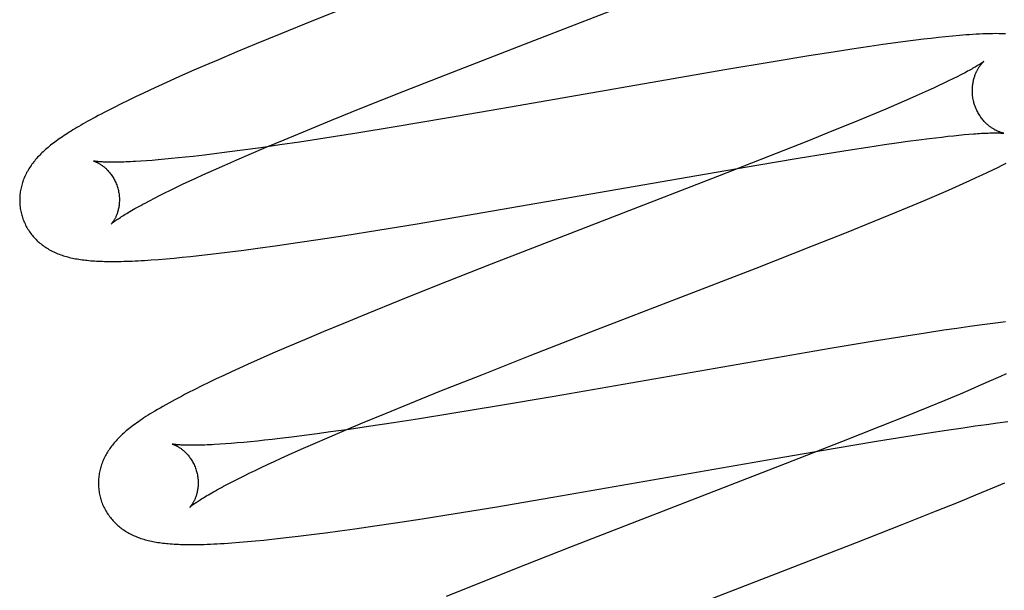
# Model space of a CAD drawing. Header units: inches. Extents: x 0 to 207, y 0 to 134.
# Tile 45 of 78: x 71.666 to 71.864, y 67.997 to 68.111. Entities that reach past the tile are written whole.
import ezdxf

# ---------------------------------------------------------------- set-up
doc = ezdxf.new("R2010")
doc.units = ezdxf.units.IN
doc.header["$LTSCALE"] = 11.383625
doc.header["$MEASUREMENT"] = 0
doc.linetypes.add('HIDDEN', pattern=[0.2, 0.1, -0.1])
doc.layers.add('DEFAULT_2', color=8, linetype='HIDDEN')

msp = doc.modelspace()

# ---------------------------------------------------------------- linework, layer by layer
at = {"layer": 'DEFAULT_2', "color": 8, "linetype": 'HIDDEN'}
for p, q in [((71.76744, 68.10661), (71.80248, 68.1202)), ((71.73215, 68.11417), (71.72473, 68.1112)), ((71.72473, 68.1112), (71.71856, 68.10869)), ((71.71856, 68.10869), (71.7136, 68.10665)), ((71.84428, 68.10718), (71.84183, 68.10685)), ((71.84587, 68.10738), (71.84428, 68.10718)), ((71.84742, 68.10757), (71.84587, 68.10738)), ((71.84893, 68.10775), (71.84742, 68.10757)), ((71.8504, 68.10792), (71.84893, 68.10775)), ((71.85184, 68.10807), (71.8504, 68.10792)), ((71.85325, 68.10821), (71.85184, 68.10807)), ((71.7136, 68.10665), (71.70975, 68.10504)), ((71.75297, 68.10098), (71.76744, 68.10661)), ((71.83305, 68.10558), (71.8293, 68.105)), ((71.83667, 68.10612), (71.83305, 68.10558)), ((71.83929, 68.1065), (71.83667, 68.10612)), ((71.84183, 68.10685), (71.83929, 68.1065)), ((71.70602, 68.10346), (71.7033, 68.10229)), ((71.70975, 68.10504), (71.70602, 68.10346)), ((71.82442, 68.10423), (71.81726, 68.10306)), ((71.8293, 68.105), (71.82442, 68.10423)), ((71.70066, 68.10114), (71.6981, 68.10001)), ((71.7033, 68.10229), (71.70066, 68.10114)), ((71.80759, 68.10142), (71.76462, 68.09394)), ((71.81726, 68.10306), (71.80759, 68.10142)), ((71.6981, 68.10001), (71.69562, 68.0989)), ((71.74319, 68.09714), (71.75297, 68.10098)), ((71.85244, 68.09921), (71.8515, 68.09875)), ((71.85332, 68.09964), (71.85244, 68.09921)), ((71.85415, 68.10005), (71.85332, 68.09964)), ((71.85491, 68.10043), (71.85415, 68.10005)), ((71.69243, 68.09744), (71.6909, 68.09672)), ((71.694, 68.09816), (71.69243, 68.09744)), ((71.69562, 68.0989), (71.694, 68.09816)), ((71.84833, 68.09728), (71.84716, 68.09676)), ((71.84944, 68.09779), (71.84833, 68.09728)), ((71.8505, 68.09828), (71.84944, 68.09779)), ((71.8515, 68.09875), (71.8505, 68.09828)), ((71.68795, 68.09531), (71.68652, 68.09461)), ((71.6894, 68.09601), (71.68795, 68.09531)), ((71.6909, 68.09672), (71.6894, 68.09601)), ((71.73479, 68.09379), (71.74319, 68.09714)), ((71.84402, 68.09537), (71.84198, 68.09448)), ((71.84594, 68.09621), (71.84402, 68.09537)), ((71.84716, 68.09676), (71.84594, 68.09621)), ((71.68511, 68.09391), (71.68376, 68.09322)), ((71.68652, 68.09461), (71.68511, 68.09391)), ((71.72873, 68.09135), (71.73479, 68.09379)), ((71.76462, 68.09394), (71.75174, 68.09172)), ((71.83983, 68.09357), (71.83681, 68.09229)), ((71.84198, 68.09448), (71.83983, 68.09357)), ((71.72387, 68.08936), (71.72873, 68.09135)), ((71.75174, 68.09172), (71.74148, 68.09)), ((71.83681, 68.09229), (71.83361, 68.09097)), ((71.7192, 68.08742), (71.72387, 68.08936)), ((71.74148, 68.09), (71.73377, 68.08874)), ((71.83361, 68.09097), (71.82938, 68.08924)), ((71.71562, 68.08591), (71.7192, 68.08742)), ((71.72739, 68.08773), (71.72228, 68.08695)), ((71.73377, 68.08874), (71.72739, 68.08773)), ((71.82938, 68.08924), (71.82399, 68.08707)), ((71.84428, 68.0871), (71.84646, 68.08739)), ((71.84646, 68.08739), (71.84852, 68.08765)), ((71.84852, 68.08765), (71.84983, 68.08782)), ((71.84983, 68.08782), (71.85109, 68.08796)), ((71.85109, 68.08796), (71.85229, 68.0881)), ((71.85229, 68.0881), (71.85344, 68.08822)), ((71.85344, 68.08822), (71.85453, 68.08833)), ((71.85453, 68.08833), (71.85555, 68.08843)), ((71.85555, 68.08843), (71.85652, 68.08852)), ((71.86314, 68.08875), (71.86349, 68.08871)), ((71.71453, 68.08582), (71.71088, 68.08531)), ((71.71219, 68.08445), (71.71562, 68.08591)), ((71.71833, 68.08636), (71.71453, 68.08582)), ((71.72228, 68.08695), (71.71833, 68.08636)), ((71.82399, 68.08707), (71.81634, 68.08403)), ((71.8281, 68.08466), (71.83272, 68.08539)), ((71.83272, 68.08539), (71.83624, 68.08593)), ((71.83624, 68.08593), (71.83959, 68.08643)), ((71.83959, 68.08643), (71.84199, 68.08678)), ((71.84199, 68.08678), (71.84428, 68.0871)), ((71.69398, 68.08337), (71.69275, 68.08327)), ((71.69527, 68.08349), (71.69398, 68.08337)), ((71.69661, 68.08362), (71.69527, 68.08349)), ((71.698, 68.08375), (71.69661, 68.08362)), ((71.69944, 68.08391), (71.698, 68.08375)), ((71.70094, 68.08407), (71.69944, 68.08391)), ((71.70327, 68.08434), (71.70094, 68.08407)), ((71.70571, 68.08464), (71.70327, 68.08434)), ((71.70824, 68.08496), (71.70571, 68.08464)), ((71.70735, 68.08234), (71.70972, 68.08338)), ((71.71088, 68.08531), (71.70824, 68.08496)), ((71.70972, 68.08338), (71.71219, 68.08445)), ((71.81634, 68.08403), (71.80614, 68.08004)), ((71.81401, 68.08233), (71.82225, 68.08371)), ((71.82225, 68.08371), (71.8281, 68.08466)), ((71.69158, 68.08318), (71.69047, 68.08311)), ((71.69275, 68.08327), (71.69158, 68.08318)), ((71.70507, 68.08132), (71.70735, 68.08234)), ((71.80199, 68.08026), (71.81401, 68.08233)), ((71.86031, 68.0809), (71.86134, 68.0814)), ((71.86134, 68.0814), (71.86229, 68.08187)), ((71.86229, 68.08187), (71.86318, 68.08231)), ((71.86318, 68.08231), (71.86402, 68.08274)), ((71.70016, 68.07908), (71.7015, 68.0797)), ((71.7015, 68.0797), (71.70289, 68.08034)), ((71.70289, 68.08034), (71.70507, 68.08132)), ((71.75752, 68.07252), (71.80199, 68.08026)), ((71.80614, 68.08004), (71.76072, 68.06242)), ((71.85671, 68.07923), (71.858, 68.07982)), ((71.858, 68.07982), (71.8592, 68.08038)), ((71.8592, 68.08038), (71.86031, 68.0809)), ((71.69643, 68.0773), (71.69762, 68.07788)), ((71.69762, 68.07788), (71.69886, 68.07847)), ((71.69886, 68.07847), (71.70016, 68.07908)), ((71.85241, 68.07731), (71.8539, 68.07797)), ((71.8539, 68.07797), (71.85534, 68.07861)), ((71.85534, 68.07861), (71.85671, 68.07923)), ((71.69222, 68.07518), (71.69319, 68.07568)), ((71.69319, 68.07568), (71.69421, 68.07621)), ((71.69421, 68.07621), (71.6953, 68.07675)), ((71.6953, 68.07675), (71.69643, 68.0773)), ((71.84777, 68.07531), (71.85012, 68.07632)), ((71.85012, 68.07632), (71.85241, 68.07731)), ((71.69131, 68.0747), (71.69222, 68.07518)), ((71.84196, 68.07288), (71.84534, 68.07429)), ((71.84534, 68.07429), (71.84777, 68.07531)), ((71.74591, 68.07056), (71.75752, 68.07252)), ((71.83754, 68.07107), (71.84196, 68.07288)), ((71.738, 68.06926), (71.74591, 68.07056)), ((71.83198, 68.06883), (71.83754, 68.07107)), ((71.72606, 68.06739), (71.7314, 68.06822)), ((71.7314, 68.06822), (71.738, 68.06926)), ((71.82516, 68.06612), (71.83198, 68.06883)), ((71.7111, 68.06526), (71.71395, 68.06564)), ((71.71395, 68.06564), (71.71787, 68.06619)), ((71.71787, 68.06619), (71.72191, 68.06677)), ((71.72191, 68.06677), (71.72606, 68.06739)), ((71.81383, 68.06167), (71.82516, 68.06612)), ((71.69556, 68.06353), (71.69716, 68.06367)), ((71.69716, 68.06367), (71.69879, 68.06383)), ((71.69879, 68.06383), (71.70044, 68.064)), ((71.70044, 68.064), (71.70212, 68.06418)), ((71.70212, 68.06418), (71.70385, 68.06437)), ((71.70385, 68.06437), (71.70561, 68.06458)), ((71.70561, 68.06458), (71.70831, 68.06491)), ((71.70831, 68.06491), (71.7111, 68.06526)), ((71.69257, 68.0633), (71.69403, 68.06341)), ((71.69403, 68.06341), (71.69556, 68.06353)), ((71.76072, 68.06242), (71.7497, 68.05808)), ((71.7819, 68.04931), (71.81383, 68.06167)), ((71.7497, 68.05808), (71.74221, 68.05509)), ((71.74221, 68.05509), (71.73598, 68.05257)), ((71.73598, 68.05257), (71.73096, 68.05051)), ((71.73096, 68.05051), (71.72706, 68.04889)), ((71.85668, 68.04993), (71.85412, 68.04957)), ((71.85916, 68.05027), (71.85668, 68.04993)), ((71.86077, 68.05048), (71.85916, 68.05027)), ((71.86236, 68.05068), (71.86077, 68.05048)), ((71.86389, 68.05086), (71.86236, 68.05068)), ((71.72706, 68.04889), (71.72328, 68.04729)), ((71.76857, 68.04412), (71.7819, 68.04931)), ((71.84306, 68.04789), (71.83709, 68.04693)), ((71.84782, 68.04863), (71.84306, 68.04789)), ((71.85147, 68.04918), (71.84782, 68.04863)), ((71.85412, 68.04957), (71.85147, 68.04918)), ((71.72328, 68.04729), (71.71962, 68.04573)), ((71.83709, 68.04693), (71.82873, 68.04554)), ((71.71696, 68.04457), (71.71438, 68.04344)), ((71.71962, 68.04573), (71.71696, 68.04457)), ((71.75882, 68.04028), (71.76857, 68.04412)), ((71.82873, 68.04554), (71.77333, 68.03592)), ((71.71188, 68.04232), (71.71025, 68.04158)), ((71.71438, 68.04344), (71.71188, 68.04232)), ((71.70712, 68.04013), (71.70561, 68.03942)), ((71.70867, 68.04085), (71.70712, 68.04013)), ((71.71025, 68.04158), (71.70867, 68.04085)), ((71.75044, 68.03694), (71.75882, 68.04028)), ((71.864, 68.04044), (71.86283, 68.03991)), ((71.7027, 68.03801), (71.7013, 68.03732)), ((71.70414, 68.03872), (71.7027, 68.03801)), ((71.70561, 68.03942), (71.70414, 68.03872)), ((71.85901, 68.03823), (71.85693, 68.03733)), ((71.86098, 68.03909), (71.85901, 68.03823)), ((71.86283, 68.03991), (71.86098, 68.03909)), ((71.7013, 68.03732), (71.69993, 68.03662)), ((71.74439, 68.0345), (71.75044, 68.03694)), ((71.85474, 68.0364), (71.85167, 68.03512)), ((71.85693, 68.03733), (71.85474, 68.0364)), ((71.73955, 68.03252), (71.74439, 68.0345)), ((71.77333, 68.03592), (71.76179, 68.03396)), ((71.85167, 68.03512), (71.84842, 68.03378)), ((71.73489, 68.03059), (71.73955, 68.03252)), ((71.75284, 68.03248), (71.74636, 68.03144)), ((71.76179, 68.03396), (71.75284, 68.03248)), ((71.84842, 68.03378), (71.84414, 68.03203)), ((71.73132, 68.02908), (71.73489, 68.03059)), ((71.74114, 68.03063), (71.73611, 68.02987)), ((71.74636, 68.03144), (71.74114, 68.03063)), ((71.84414, 68.03203), (71.8387, 68.02985)), ((71.85779, 68.02999), (71.86008, 68.03031)), ((71.86008, 68.03031), (71.86227, 68.0306)), ((71.86227, 68.0306), (71.86434, 68.03087)), ((71.72582, 68.02841), (71.72322, 68.02807)), ((71.72852, 68.02878), (71.72582, 68.02841)), ((71.7279, 68.02762), (71.73132, 68.02908)), ((71.73224, 68.0293), (71.72852, 68.02878)), ((71.73611, 68.02987), (71.73224, 68.0293)), ((71.8387, 68.02985), (71.83099, 68.02679)), ((71.84386, 68.02787), (71.8485, 68.0286)), ((71.8485, 68.0286), (71.85203, 68.02914)), ((71.85203, 68.02914), (71.85538, 68.02964)), ((71.85538, 68.02964), (71.85779, 68.02999)), ((71.70742, 68.0264), (71.70631, 68.02632)), ((71.70859, 68.02649), (71.70742, 68.0264)), ((71.70982, 68.02659), (71.70859, 68.02649)), ((71.71111, 68.0267), (71.70982, 68.02659)), ((71.71245, 68.02683), (71.71111, 68.0267)), ((71.71384, 68.02697), (71.71245, 68.02683)), ((71.71528, 68.02712), (71.71384, 68.02697)), ((71.71678, 68.02729), (71.71528, 68.02712)), ((71.71832, 68.02746), (71.71678, 68.02729)), ((71.72072, 68.02775), (71.71832, 68.02746)), ((71.72322, 68.02807), (71.72072, 68.02775)), ((71.72306, 68.02551), (71.72543, 68.02655)), ((71.72543, 68.02655), (71.7279, 68.02762)), ((71.83099, 68.02679), (71.81968, 68.02237)), ((71.82973, 68.02552), (71.83799, 68.02691)), ((71.83799, 68.02691), (71.84386, 68.02787)), ((71.71862, 68.02352), (71.72079, 68.0245)), ((71.72079, 68.0245), (71.72306, 68.02551)), ((71.81767, 68.02345), (71.82973, 68.02552)), ((71.71461, 68.02166), (71.7159, 68.02226)), ((71.7159, 68.02226), (71.71724, 68.02289)), ((71.71724, 68.02289), (71.71862, 68.02352)), ((71.77307, 68.01569), (71.81767, 68.02345)), ((71.81968, 68.02237), (71.77642, 68.00559)), ((71.71105, 68.01994), (71.71218, 68.02049)), ((71.71218, 68.02049), (71.71337, 68.02107)), ((71.71337, 68.02107), (71.71461, 68.02166)), ((71.70708, 68.0179), (71.70798, 68.01838)), ((71.70798, 68.01838), (71.70895, 68.01888)), ((71.70895, 68.01888), (71.70997, 68.0194)), ((71.70997, 68.0194), (71.71105, 68.01994)), ((71.86131, 68.01757), (71.86374, 68.0186)), ((71.85794, 68.01617), (71.86131, 68.01757)), ((71.76144, 68.01373), (71.77307, 68.01569)), ((71.84985, 68.01287), (71.85443, 68.01473)), ((71.85443, 68.01473), (71.85794, 68.01617)), ((71.7469, 68.01138), (71.75351, 68.01243)), ((71.75351, 68.01243), (71.76144, 68.01373)), ((71.84313, 68.01019), (71.84985, 68.01287)), ((71.7374, 68.00994), (71.74156, 68.01056)), ((71.74156, 68.01056), (71.7469, 68.01138)), ((71.72472, 68.00819), (71.72753, 68.00856)), ((71.72753, 68.00856), (71.73041, 68.00894)), ((71.73041, 68.00894), (71.73336, 68.00936)), ((71.73336, 68.00936), (71.7374, 68.00994)), ((71.83401, 68.0066), (71.84313, 68.01019)), ((71.71029, 68.00665), (71.71188, 68.00679)), ((71.71188, 68.00679), (71.71348, 68.00693)), ((71.71348, 68.00693), (71.71511, 68.00709)), ((71.71511, 68.00709), (71.71677, 68.00726)), ((71.71677, 68.00726), (71.71847, 68.00745)), ((71.71847, 68.00745), (71.72021, 68.00765)), ((71.72021, 68.00765), (71.72199, 68.00786)), ((71.72199, 68.00786), (71.72472, 68.00819)), ((71.79898, 67.99301), (71.83401, 68.0066)), ((71.77642, 68.00559), (71.76542, 68.00126)), ((71.76542, 68.00126), (71.75794, 67.99827)), ((71.75794, 67.99827), (71.75173, 67.99576))]:
    msp.add_line(p, q, dxfattribs=at)
for points in [[(71.86389, 68.10865), (71.86323, 68.10868), (71.86256, 68.10869), (71.8619, 68.1087), (71.86125, 68.10869), (71.86059, 68.10868), (71.85994, 68.10866), (71.85928, 68.10864), (71.85863, 68.10861), (71.85797, 68.10857), (71.85731, 68.10853), (71.85664, 68.10849), (71.85598, 68.10844), (71.8553, 68.10839), (71.85462, 68.10833), (71.85325, 68.10821)], [(71.85949, 68.10311), (71.85949, 68.10311), (71.85948, 68.1031), (71.85946, 68.10309), (71.85944, 68.10307), (71.85941, 68.10305), (71.85937, 68.10302), (71.85932, 68.10298), (71.85926, 68.10294), (71.85919, 68.10289), (71.85911, 68.10283), (71.85901, 68.10276), (71.85891, 68.10269), (71.85879, 68.10262), (71.85866, 68.10253), (71.85852, 68.10244), (71.85836, 68.10234), (71.85818, 68.10224), (71.85799, 68.10212), (71.85779, 68.102), (71.85757, 68.10188), (71.85734, 68.10174), (71.85709, 68.1016), (71.85682, 68.10145), (71.85654, 68.1013), (71.85625, 68.10114), (71.85594, 68.10097), (71.85561, 68.1008), (71.85527, 68.10062), (71.85491, 68.10043)], [(71.85754, 68.09481), (71.85749, 68.09501), (71.85743, 68.09525), (71.85738, 68.09548), (71.85734, 68.09572), (71.8573, 68.09595), (71.85727, 68.09619), (71.85724, 68.09642), (71.85723, 68.09665), (71.85721, 68.09689), (71.85721, 68.09712), (71.85721, 68.09734), (71.85721, 68.09757), (71.85722, 68.09779), (71.85724, 68.09801), (71.85726, 68.09823), (71.85728, 68.09844), (71.85731, 68.09865), (71.85735, 68.09886), (71.85738, 68.09906), (71.85743, 68.09926), (71.85747, 68.09945), (71.85752, 68.09963), (71.85757, 68.09981), (71.85762, 68.09999), (71.85768, 68.10016), (71.85774, 68.10032), (71.8578, 68.10048), (71.85786, 68.10063), (71.85792, 68.10078), (71.85799, 68.10093), (71.85805, 68.10107), (71.85812, 68.1012), (71.85818, 68.10133), (71.85825, 68.10146), (71.85832, 68.10158), (71.85838, 68.10169), (71.85845, 68.1018), (71.85851, 68.10191), (71.85858, 68.10201), (71.85864, 68.10211), (71.85871, 68.1022), (71.85877, 68.10229), (71.85883, 68.10237), (71.85889, 68.10245), (71.85895, 68.10253), (71.85901, 68.1026), (71.85907, 68.10267), (71.85912, 68.10273), (71.85917, 68.10279), (71.85922, 68.10284), (71.85927, 68.10289), (71.85931, 68.10293), (71.85935, 68.10297), (71.85938, 68.10301), (71.85941, 68.10304), (71.85944, 68.10306), (71.85946, 68.10308), (71.85948, 68.1031), (71.85949, 68.10311), (71.85949, 68.10311)], [(71.86349, 68.08872), (71.86348, 68.08872), (71.86347, 68.08872), (71.86344, 68.08872), (71.86342, 68.08873), (71.86338, 68.08874), (71.86334, 68.08875), (71.86329, 68.08876), (71.86324, 68.08877), (71.86318, 68.08879), (71.86311, 68.08881), (71.86304, 68.08883), (71.86297, 68.08885), (71.86289, 68.08888), (71.86281, 68.08891), (71.86272, 68.08894), (71.86263, 68.08898), (71.86254, 68.08901), (71.86244, 68.08905), (71.86234, 68.0891), (71.86224, 68.08914), (71.86213, 68.08919), (71.86202, 68.08925), (71.86191, 68.0893), (71.8618, 68.08936), (71.86168, 68.08943), (71.86156, 68.0895), (71.86144, 68.08957), (71.86132, 68.08965), (71.86119, 68.08973), (71.86107, 68.08982), (71.86094, 68.08991), (71.86081, 68.09), (71.86067, 68.0901), (71.86054, 68.09021), (71.86041, 68.09032), (71.86027, 68.09044), (71.86014, 68.09056), (71.86, 68.09069), (71.85986, 68.09082), (71.85973, 68.09096), (71.85959, 68.0911), (71.85945, 68.09126), (71.85932, 68.09142), (71.85919, 68.09158), (71.85906, 68.09175), (71.85893, 68.09192), (71.8588, 68.0921), (71.85868, 68.09229), (71.85856, 68.09248), (71.85844, 68.09267), (71.85833, 68.09287), (71.85822, 68.09308), (71.85812, 68.09329), (71.85802, 68.0935), (71.85792, 68.09372), (71.85783, 68.09394), (71.85775, 68.09416), (71.85767, 68.09439), (71.8576, 68.09461), (71.85754, 68.09481)], [(71.68376, 68.09322), (71.68312, 68.09289), (71.68252, 68.09257), (71.68194, 68.09227), (71.68139, 68.09197), (71.68086, 68.09169), (71.68036, 68.09141), (71.67987, 68.09114), (71.67939, 68.09087), (71.67893, 68.09061), (71.67849, 68.09035), (71.67806, 68.0901), (71.67765, 68.08986), (71.67725, 68.08962), (71.67686, 68.08938), (71.67648, 68.08915), (71.67611, 68.08891), (71.67576, 68.08869), (71.67541, 68.08846), (71.67507, 68.08824), (71.67474, 68.08801), (71.67442, 68.08779), (71.6741, 68.08758), (71.6738, 68.08736), (71.6735, 68.08714), (71.67321, 68.08693), (71.67293, 68.08671), (71.67265, 68.0865), (71.67238, 68.08629), (71.67211, 68.08607), (71.67186, 68.08586), (71.6716, 68.08565)], [(71.85652, 68.08852), (71.85743, 68.08859), (71.85786, 68.08862), (71.85827, 68.08865), (71.85867, 68.08867), (71.85905, 68.0887), (71.85941, 68.08872), (71.85976, 68.08873), (71.86009, 68.08875), (71.86041, 68.08876), (71.8607, 68.08877), (71.86099, 68.08878), (71.86125, 68.08878), (71.8615, 68.08879), (71.86174, 68.08879), (71.86195, 68.08879), (71.86215, 68.08879), (71.86234, 68.08878), (71.86251, 68.08878), (71.86267, 68.08877), (71.86281, 68.08877), (71.86293, 68.08876), (71.86304, 68.08876), (71.86314, 68.08875)], [(71.6716, 68.08565), (71.67136, 68.08543), (71.67111, 68.08521), (71.67088, 68.085), (71.67065, 68.08478), (71.67042, 68.08456), (71.6702, 68.08434), (71.66999, 68.08412), (71.66978, 68.08389), (71.66958, 68.08367), (71.66938, 68.08344), (71.66919, 68.08321), (71.669, 68.08298), (71.66882, 68.08274), (71.66865, 68.08251), (71.66848, 68.08227), (71.66832, 68.08204), (71.66816, 68.0818), (71.66801, 68.08155), (71.66786, 68.08131), (71.66772, 68.08106), (71.66758, 68.08081), (71.66746, 68.08056), (71.66733, 68.08031), (71.66722, 68.08006), (71.66711, 68.07981), (71.66701, 68.07956), (71.66691, 68.07931), (71.66682, 68.07906), (71.66674, 68.0788), (71.66666, 68.07854), (71.66658, 68.07828), (71.66652, 68.07802), (71.66645, 68.07776), (71.6664, 68.07749), (71.66635, 68.07722), (71.66631, 68.07695), (71.66627, 68.07668), (71.66624, 68.07641), (71.66621, 68.07613), (71.6662, 68.07586), (71.66619, 68.07558), (71.66618, 68.07531), (71.66619, 68.07503), (71.6662, 68.07475), (71.66621, 68.07447), (71.66624, 68.07419), (71.66627, 68.07392), (71.66631, 68.07364), (71.66635, 68.07336), (71.6664, 68.07309), (71.66646, 68.07282), (71.66653, 68.07254), (71.66659, 68.07231)], [(71.68102, 68.08313), (71.68101, 68.08314), (71.68099, 68.08314), (71.68099, 68.08314), (71.681, 68.08314), (71.68101, 68.08313), (71.68103, 68.08313), (71.68106, 68.08312), (71.6811, 68.08311), (71.68114, 68.08309), (71.68119, 68.08308), (71.68125, 68.08306), (71.68131, 68.08303), (71.68138, 68.08301), (71.68145, 68.08298), (71.68153, 68.08294), (71.68161, 68.08291), (71.68169, 68.08287), (71.68178, 68.08282), (71.68188, 68.08277), (71.68197, 68.08272), (71.68207, 68.08266), (71.68218, 68.0826), (71.68229, 68.08254), (71.6824, 68.08247), (71.68251, 68.08239), (71.68262, 68.08232), (71.68274, 68.08223), (71.68286, 68.08214), (71.68299, 68.08205), (71.68311, 68.08195), (71.68324, 68.08184), (71.68336, 68.08173), (71.68349, 68.08161), (71.68362, 68.08148), (71.68375, 68.08135), (71.68389, 68.08121), (71.68402, 68.08107), (71.68415, 68.08091), (71.68428, 68.08076), (71.68441, 68.08059), (71.68454, 68.08042), (71.68467, 68.08024), (71.68479, 68.08005), (71.68491, 68.07986), (71.68503, 68.07966), (71.68514, 68.07945), (71.68525, 68.07924), (71.68536, 68.07902), (71.68546, 68.0788), (71.68555, 68.07858), (71.68564, 68.07835), (71.68572, 68.07811), (71.6858, 68.07788), (71.68586, 68.07767)], [(71.69047, 68.08311), (71.68941, 68.08304), (71.68891, 68.08302), (71.68842, 68.08299), (71.68795, 68.08297), (71.68749, 68.08295), (71.68705, 68.08294), (71.68662, 68.08293), (71.68621, 68.08292), (71.68582, 68.08291), (71.68544, 68.0829), (71.68508, 68.0829), (71.68473, 68.0829), (71.6844, 68.0829), (71.68409, 68.08291), (71.6838, 68.08291), (71.68352, 68.08292), (71.68326, 68.08293), (71.68301, 68.08294), (71.68278, 68.08295), (71.68257, 68.08296), (71.68237, 68.08297), (71.68219, 68.08299), (71.68202, 68.083), (71.68187, 68.08302), (71.68172, 68.08303), (71.6816, 68.08305), (71.68148, 68.08306), (71.68138, 68.08307), (71.68129, 68.08309), (71.68122, 68.0831), (71.68115, 68.08311), (71.6811, 68.08312), (71.68106, 68.08313), (71.68103, 68.08313), (71.68102, 68.08313)], [(71.68586, 68.07767), (71.68591, 68.07746), (71.68597, 68.07722), (71.68602, 68.07697), (71.68606, 68.07673), (71.6861, 68.07649), (71.68613, 68.07625), (71.68615, 68.07601), (71.68617, 68.07577), (71.68617, 68.07554), (71.68618, 68.07531), (71.68617, 68.07508), (71.68616, 68.07485), (71.68615, 68.07463), (71.68613, 68.07442), (71.6861, 68.07421), (71.68607, 68.07401), (71.68604, 68.07381), (71.686, 68.07362), (71.68596, 68.07343), (71.68591, 68.07325), (71.68587, 68.07307), (71.68582, 68.07291), (71.68577, 68.07274), (71.68571, 68.07259), (71.68566, 68.07244), (71.6856, 68.07229), (71.68555, 68.07215), (71.68549, 68.07202), (71.68543, 68.07189), (71.68537, 68.07177), (71.68531, 68.07165), (71.68525, 68.07154), (71.6852, 68.07144), (71.68514, 68.07134), (71.68508, 68.07124), (71.68503, 68.07115), (71.68497, 68.07107), (71.68492, 68.07099), (71.68487, 68.07092), (71.68482, 68.07085), (71.68478, 68.07079), (71.68473, 68.07073), (71.68469, 68.07068), (71.68465, 68.07063), (71.68462, 68.07059), (71.68459, 68.07055), (71.68457, 68.07053), (71.68455, 68.0705), (71.68453, 68.07049), (71.68452, 68.07048), (71.68451, 68.07047)], [(71.68452, 68.07047), (71.68452, 68.07048), (71.68454, 68.0705), (71.68456, 68.07052), (71.68459, 68.07054), (71.68463, 68.07058), (71.68468, 68.07062), (71.68474, 68.07067), (71.68481, 68.07073), (71.68489, 68.07079), (71.68498, 68.07086), (71.68509, 68.07094), (71.6852, 68.07103), (71.68533, 68.07112), (71.68547, 68.07122), (71.68562, 68.07133), (71.68579, 68.07145), (71.68597, 68.07157), (71.68617, 68.0717), (71.68638, 68.07184), (71.6866, 68.07199), (71.68684, 68.07214), (71.68709, 68.0723), (71.68736, 68.07246), (71.68765, 68.07264), (71.68795, 68.07282), (71.68826, 68.073), (71.68859, 68.07319), (71.68893, 68.07339), (71.68929, 68.0736), (71.68966, 68.07381), (71.69005, 68.07402), (71.69046, 68.07424), (71.69087, 68.07447), (71.69131, 68.0747)], [(71.66659, 68.07231), (71.66665, 68.07208), (71.66674, 68.07182), (71.66683, 68.07155), (71.66693, 68.07129), (71.66703, 68.07103), (71.66714, 68.07078), (71.66726, 68.07052), (71.66738, 68.07027), (71.66751, 68.07003), (71.66764, 68.06979), (71.66778, 68.06955), (71.66793, 68.06931), (71.66808, 68.06908), (71.66823, 68.06886), (71.66839, 68.06863), (71.66856, 68.06842), (71.66873, 68.0682), (71.66891, 68.06799), (71.66909, 68.06779), (71.66927, 68.06759), (71.66946, 68.0674), (71.66965, 68.06721), (71.66985, 68.06702), (71.67005, 68.06685), (71.67025, 68.06667), (71.67046, 68.0665), (71.67067, 68.06633), (71.67088, 68.06617), (71.67111, 68.06601), (71.67133, 68.06586), (71.67156, 68.06571), (71.6718, 68.06556), (71.67204, 68.06542), (71.67229, 68.06528), (71.67254, 68.06514), (71.6728, 68.06501), (71.67305, 68.06489), (71.67332, 68.06477), (71.67358, 68.06465), (71.67385, 68.06454), (71.67412, 68.06444), (71.6744, 68.06433), (71.67468, 68.06424), (71.67496, 68.06414), (71.67525, 68.06405), (71.67555, 68.06397), (71.67584, 68.06389), (71.67614, 68.06381), (71.67645, 68.06374), (71.67676, 68.06367), (71.67707, 68.06361), (71.67738, 68.06355), (71.6777, 68.06349), (71.67803, 68.06343), (71.67836, 68.06338), (71.67869, 68.06334), (71.67903, 68.06329), (71.67938, 68.06325), (71.67973, 68.06322), (71.68008, 68.06318), (71.68045, 68.06315), (71.68082, 68.06312), (71.6812, 68.0631), (71.68158, 68.06307), (71.68198, 68.06305), (71.68239, 68.06304), (71.6828, 68.06302), (71.68322, 68.06301), (71.68366, 68.063), (71.6841, 68.06299), (71.68456, 68.06299), (71.68503, 68.06299), (71.68551, 68.06299), (71.68601, 68.063), (71.68652, 68.06301), (71.68705, 68.06302), (71.68759, 68.06304), (71.68815, 68.06306), (71.68872, 68.06308), (71.68932, 68.06311), (71.68993, 68.06314), (71.69056, 68.06317), (71.69121, 68.06321), (71.69257, 68.0633)], [(71.69993, 68.03662), (71.69926, 68.03628), (71.6986, 68.03593), (71.69795, 68.03559), (71.69731, 68.03525), (71.69668, 68.03491), (71.69607, 68.03457), (71.69547, 68.03424), (71.69489, 68.03391), (71.69434, 68.03359), (71.6938, 68.03328), (71.6933, 68.03298), (71.69281, 68.03269), (71.69236, 68.03241), (71.69192, 68.03213), (71.6915, 68.03186), (71.6911, 68.0316), (71.69071, 68.03135), (71.69034, 68.03109), (71.68998, 68.03085), (71.68964, 68.0306), (71.68931, 68.03036), (71.68899, 68.03013), (71.68868, 68.02989), (71.68838, 68.02966), (71.68809, 68.02944), (71.68782, 68.02921), (71.68755, 68.02899)], [(71.68755, 68.02899), (71.68729, 68.02877), (71.68704, 68.02855), (71.6868, 68.02833), (71.68657, 68.02811), (71.68634, 68.0279), (71.68613, 68.02768), (71.68591, 68.02746), (71.68571, 68.02725), (71.68551, 68.02703), (71.68531, 68.02681), (71.68512, 68.02659), (71.68494, 68.02636), (71.68476, 68.02614), (71.68459, 68.02592), (71.68442, 68.02569), (71.68425, 68.02546), (71.6841, 68.02523), (71.68394, 68.02499), (71.68379, 68.02476), (71.68365, 68.02452), (71.68351, 68.02428), (71.68338, 68.02403), (71.68325, 68.02378), (71.68313, 68.02353), (71.68302, 68.02328), (71.68291, 68.02303), (71.6828, 68.02278), (71.6827, 68.02252), (71.68261, 68.02227), (71.68253, 68.02201), (71.68245, 68.02175), (71.68237, 68.02149), (71.68231, 68.02123), (71.68225, 68.02097), (71.68219, 68.0207), (71.68214, 68.02044), (71.6821, 68.02017), (71.68206, 68.0199), (71.68203, 68.01962), (71.68201, 68.01935), (71.68199, 68.01907), (71.68198, 68.0188), (71.68197, 68.01852), (71.68198, 68.01824), (71.68199, 68.01797), (71.682, 68.01769), (71.68203, 68.01741), (71.68206, 68.01713), (71.6821, 68.01685), (71.68214, 68.01658), (71.68219, 68.0163), (71.68225, 68.01602), (71.68232, 68.01575), (71.68238, 68.01552)], [(71.69681, 68.02634), (71.6968, 68.02635), (71.69678, 68.02635), (71.69679, 68.02635), (71.6968, 68.02634), (71.69683, 68.02634), (71.69686, 68.02633), (71.69689, 68.02632), (71.69694, 68.0263), (71.69699, 68.02628), (71.69704, 68.02626), (71.6971, 68.02624), (71.69717, 68.02621), (71.69724, 68.02618), (71.69732, 68.02615), (71.6974, 68.02611), (71.69749, 68.02607), (71.69758, 68.02603), (71.69767, 68.02598), (71.69777, 68.02593), (71.69787, 68.02587), (71.69797, 68.02581), (71.69808, 68.02574), (71.69819, 68.02567), (71.6983, 68.0256), (71.69842, 68.02552), (71.69854, 68.02544), (71.69866, 68.02535), (71.69878, 68.02525), (71.6989, 68.02515), (71.69903, 68.02504), (71.69916, 68.02493), (71.69929, 68.02481), (71.69942, 68.02469), (71.69955, 68.02456), (71.69968, 68.02442), (71.69981, 68.02427), (71.69994, 68.02412), (71.70007, 68.02396), (71.7002, 68.02379), (71.70033, 68.02362), (71.70046, 68.02344), (71.70058, 68.02325), (71.7007, 68.02306), (71.70082, 68.02286), (71.70093, 68.02266), (71.70104, 68.02245), (71.70115, 68.02223), (71.70125, 68.02201), (71.70134, 68.02178), (71.70143, 68.02155), (71.70151, 68.02132), (71.70159, 68.02108), (71.70165, 68.02088)], [(71.70631, 68.02632), (71.70525, 68.02626), (71.70475, 68.02623), (71.70426, 68.0262), (71.70378, 68.02618), (71.70332, 68.02616), (71.70288, 68.02615), (71.70245, 68.02614), (71.70204, 68.02613), (71.70165, 68.02612), (71.70127, 68.02611), (71.70091, 68.02611), (71.70056, 68.02611), (71.70023, 68.02611), (71.69991, 68.02611), (71.69962, 68.02612), (71.69933, 68.02613), (71.69907, 68.02614), (71.69882, 68.02615), (71.69858, 68.02616), (71.69837, 68.02617), (71.69816, 68.02618), (71.69798, 68.0262), (71.69781, 68.02621), (71.69765, 68.02623), (71.69751, 68.02624), (71.69738, 68.02626), (71.69727, 68.02627), (71.69716, 68.02628), (71.69708, 68.0263), (71.697, 68.02631), (71.69694, 68.02632), (71.69689, 68.02633), (71.69685, 68.02633), (71.69682, 68.02634), (71.69681, 68.02634)], [(71.70165, 68.02088), (71.7017, 68.02067), (71.70176, 68.02043), (71.70181, 68.02018), (71.70185, 68.01994), (71.70189, 68.0197), (71.70192, 68.01946), (71.70194, 68.01922), (71.70196, 68.01898), (71.70196, 68.01875), (71.70197, 68.01852), (71.70196, 68.01829), (71.70195, 68.01806), (71.70194, 68.01785), (71.70192, 68.01763), (71.70189, 68.01742), (71.70186, 68.01722), (71.70183, 68.01702), (71.70179, 68.01683), (71.70175, 68.01665), (71.70171, 68.01647), (71.70166, 68.01629), (71.70161, 68.01612), (71.70156, 68.01596), (71.7015, 68.0158), (71.70145, 68.01565), (71.70139, 68.0155), (71.70134, 68.01536), (71.70128, 68.01523), (71.70122, 68.0151), (71.70116, 68.01498), (71.7011, 68.01487), (71.70105, 68.01476), (71.70099, 68.01465), (71.70093, 68.01455), (71.70088, 68.01445), (71.70082, 68.01437), (71.70077, 68.01428), (71.70071, 68.0142), (71.70066, 68.01413), (71.70062, 68.01406), (71.70057, 68.014), (71.70052, 68.01394), (71.70048, 68.01389), (71.70045, 68.01384), (71.70041, 68.0138), (71.70038, 68.01376), (71.70036, 68.01374), (71.70034, 68.01371), (71.70032, 68.0137), (71.70031, 68.01368), (71.70031, 68.01368)], [(71.70031, 68.01368), (71.70032, 68.01369), (71.70033, 68.0137), (71.70035, 68.01372), (71.70038, 68.01375), (71.70042, 68.01379), (71.70047, 68.01383), (71.70053, 68.01388), (71.7006, 68.01394), (71.70068, 68.014), (71.70077, 68.01407), (71.70088, 68.01415), (71.70099, 68.01424), (71.70112, 68.01433), (71.70126, 68.01443), (71.70141, 68.01454), (71.70158, 68.01465), (71.70176, 68.01478), (71.70195, 68.01491), (71.70216, 68.01505), (71.70238, 68.01519), (71.70262, 68.01534), (71.70288, 68.0155), (71.70314, 68.01567), (71.70343, 68.01584), (71.70372, 68.01602), (71.70404, 68.0162), (71.70436, 68.01639), (71.70471, 68.01659), (71.70506, 68.0168), (71.70544, 68.017), (71.70582, 68.01722), (71.70623, 68.01744), (71.70664, 68.01767), (71.70708, 68.0179)], [(71.68238, 68.01552), (71.68245, 68.01529), (71.68253, 68.01503), (71.68262, 68.01476), (71.68272, 68.0145), (71.68282, 68.01424), (71.68293, 68.01398), (71.68305, 68.01373), (71.68317, 68.01348), (71.6833, 68.01323), (71.68344, 68.01299), (71.68358, 68.01275), (71.68372, 68.01251), (71.68387, 68.01228), (71.68403, 68.01206), (71.68419, 68.01183), (71.68436, 68.01162), (71.68453, 68.0114), (71.68471, 68.01119), (71.68489, 68.01099), (71.68507, 68.01079), (71.68526, 68.0106), (71.68545, 68.01041), (71.68565, 68.01022), (71.68585, 68.01004), (71.68605, 68.00987), (71.68626, 68.0097), (71.68648, 68.00953), (71.68669, 68.00937), (71.68691, 68.00921), (71.68714, 68.00906), (71.68737, 68.0089), (71.68761, 68.00876), (71.68786, 68.00861), (71.6881, 68.00847), (71.68836, 68.00834), (71.68861, 68.00821), (71.68887, 68.00809), (71.68913, 68.00797), (71.6894, 68.00785), (71.68967, 68.00774), (71.68994, 68.00763), (71.69022, 68.00753), (71.6905, 68.00743), (71.69079, 68.00734), (71.69108, 68.00725), (71.69137, 68.00717), (71.69167, 68.00709), (71.69197, 68.00701), (71.69228, 68.00694), (71.69259, 68.00687), (71.6929, 68.00681), (71.69322, 68.00675), (71.69354, 68.00669), (71.69387, 68.00664), (71.69421, 68.00659), (71.69455, 68.00654), (71.69489, 68.00649), (71.69525, 68.00645), (71.69561, 68.00642), (71.69598, 68.00638), (71.69636, 68.00635), (71.69675, 68.00632), (71.69716, 68.00629), (71.69757, 68.00627), (71.698, 68.00625), (71.69845, 68.00623), (71.6989, 68.00622), (71.69938, 68.00621), (71.69987, 68.0062), (71.70037, 68.0062), (71.70089, 68.0062), (71.70143, 68.0062), (71.70199, 68.00621), (71.70256, 68.00622), (71.70316, 68.00624), (71.70378, 68.00626), (71.70442, 68.00629), (71.70508, 68.00631), (71.70577, 68.00635), (71.70648, 68.00639), (71.70721, 68.00643), (71.70796, 68.00648), (71.70873, 68.00653), (71.71029, 68.00665)]]:
    msp.add_lwpolyline(points, dxfattribs=at)

doc.saveas('drawing.dxf')
